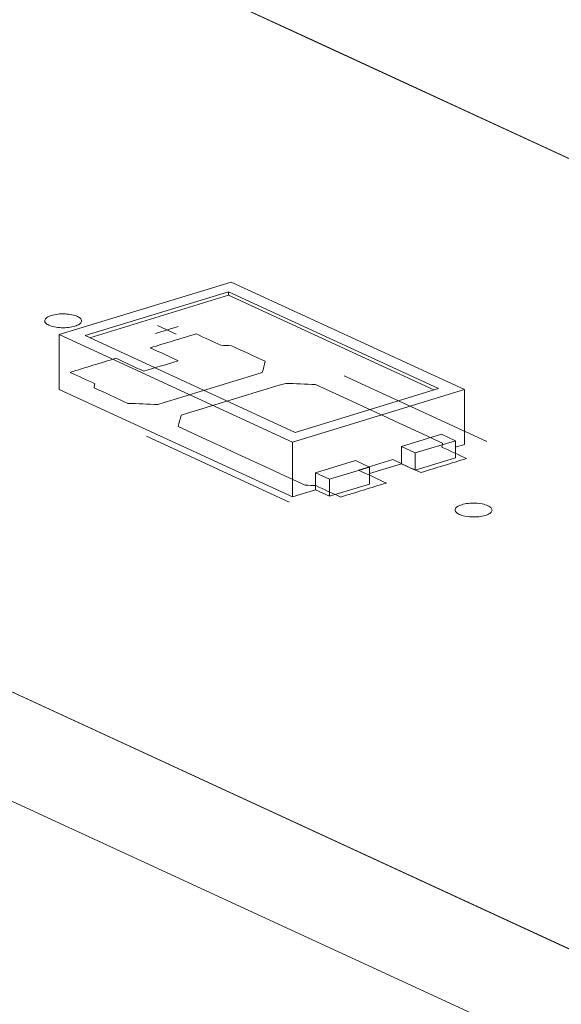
# Model space of a CAD drawing. Header units: inches. Extents: x -36 to 647, y 177 to 609.
# Tile 47 of 256: x 281 to 288, y 264 to 277. Entities that reach past the tile are written whole.
import ezdxf

# ---------------------------------------------------------------- set-up
doc = ezdxf.new("R2010")
doc.units = ezdxf.units.IN
doc.header["$MEASUREMENT"] = 0
doc.layers.add('1', color=7, linetype='Continuous')

# ---------------------------------------------------------------- blocks, each defined once
blk = doc.blocks.new('block 3382')
at = {"layer": '1', "color": 155, "lineweight": 18, "true_color": 0x4c7299}
blk.add_lwpolyline([(345.001, 238.214), (269.112, 273.221)], dxfattribs=at)
blk = doc.blocks.new('block 3645')
at = {"layer": '1', "color": 155, "lineweight": 18, "true_color": 0x4c7299}
blk.add_lwpolyline([(284.438, 271.435), (281.598, 272.745)], dxfattribs=at)
blk = doc.blocks.new('block 3646')
at = {"layer": '1', "color": 155, "lineweight": 18, "true_color": 0x4c7299}
blk.add_lwpolyline([(286.377, 272.027), (284.438, 271.435)], dxfattribs=at)
blk = doc.blocks.new('block 3647')
at = {"layer": '1', "color": 155, "lineweight": 18, "true_color": 0x4c7299}
blk.add_lwpolyline([(283.537, 273.337), (286.377, 272.027)], dxfattribs=at)
blk = doc.blocks.new('block 3648')
at = {"layer": '1', "color": 155, "lineweight": 18, "true_color": 0x4c7299}
blk.add_lwpolyline([(283.573, 273.47), (281.246, 272.759)], dxfattribs=at)
blk = doc.blocks.new('block 3649')
at = {"layer": '1', "color": 155, "lineweight": 18, "true_color": 0x4c7299}
blk.add_lwpolyline([(281.246, 272.759), (284.402, 271.303)], dxfattribs=at)
blk = doc.blocks.new('block 3650')
at = {"layer": '1', "color": 155, "lineweight": 18, "true_color": 0x4c7299}
blk.add_lwpolyline([(284.402, 271.303), (286.729, 272.014)], dxfattribs=at)
blk = doc.blocks.new('block 3651')
at = {"layer": '1', "color": 155, "lineweight": 18, "true_color": 0x4c7299}
blk.add_lwpolyline([(281.598, 272.745), (283.537, 273.337)], dxfattribs=at)
blk = doc.blocks.new('block 3652')
at = {"layer": '1', "color": 155, "lineweight": 18, "true_color": 0x4c7299}
blk.add_lwpolyline([(284.902, 270.8), (284.712, 270.888)], dxfattribs=at)
blk = doc.blocks.new('block 3653')
at = {"layer": '1', "color": 155, "lineweight": 18, "true_color": 0x4c7299}
blk.add_lwpolyline([(286.608, 271.322), (286.419, 271.409)], dxfattribs=at)
blk = doc.blocks.new('block 3654')
at = {"layer": '1', "color": 155, "lineweight": 18, "true_color": 0x4c7299}
blk.add_lwpolyline([(286.065, 271.156), (286.608, 271.322)], dxfattribs=at)
blk = doc.blocks.new('block 3655')
at = {"layer": '1', "color": 155, "lineweight": 18, "true_color": 0x4c7299}
blk.add_lwpolyline([(286.729, 272.014), (283.573, 273.47)], dxfattribs=at)
blk = doc.blocks.new('block 3656')
at = {"layer": '1', "color": 155, "lineweight": 18, "true_color": 0x4c7299}
blk.add_lwpolyline([(285.255, 271.054), (285.445, 270.966)], dxfattribs=at)
blk = doc.blocks.new('block 3657')
at = {"layer": '1', "color": 155, "lineweight": 18, "true_color": 0x4c7299}
blk.add_lwpolyline([(285.445, 270.966), (284.902, 270.8)], dxfattribs=at)
blk = doc.blocks.new('block 3658')
at = {"layer": '1', "color": 155, "lineweight": 18, "true_color": 0x4c7299}
blk.add_lwpolyline([(285.876, 271.243), (286.065, 271.156)], dxfattribs=at)
blk = doc.blocks.new('block 3935')
at = {"layer": '1', "color": 155, "lineweight": 18, "true_color": 0x4c7299}
blk.add_lwpolyline([(283.072, 277.486), (351.804, 245.781)], dxfattribs=at)
blk = doc.blocks.new('block 5240')
at = {"layer": '1', "color": 155, "lineweight": 18, "true_color": 0x4c7299}
blk.add_lwpolyline([(345.001, 236.731), (269.112, 271.738)], dxfattribs=at)
blk = doc.blocks.new('block 5458')
at = {"layer": '1', "color": 155, "lineweight": 18, "true_color": 0x4c7299}
blk.add_lwpolyline([(283.537, 273.291), (283.537, 273.337)], dxfattribs=at)
blk = doc.blocks.new('block 5459')
at = {"layer": '1', "color": 155, "lineweight": 18, "true_color": 0x4c7299}
blk.add_lwpolyline([(281.246, 272.759), (281.246, 272.017)], dxfattribs=at)
blk = doc.blocks.new('block 5460')
at = {"layer": '1', "color": 155, "lineweight": 18, "true_color": 0x4c7299}
blk.add_lwpolyline([(284.402, 271.303), (284.402, 270.561)], dxfattribs=at)
blk = doc.blocks.new('block 5461')
at = {"layer": '1', "color": 155, "lineweight": 18, "true_color": 0x4c7299}
blk.add_lwpolyline([(286.729, 272.014), (286.729, 271.272)], dxfattribs=at)
blk = doc.blocks.new('block 5462')
at = {"layer": '1', "color": 155, "lineweight": 18, "true_color": 0x4c7299}
blk.add_lwpolyline([(281.658, 272.717), (283.537, 273.291)], dxfattribs=at)
blk = doc.blocks.new('block 5463')
at = {"layer": '1', "color": 155, "lineweight": 18, "true_color": 0x4c7299}
blk.add_lwpolyline([(283.537, 273.291), (286.317, 272.009)], dxfattribs=at)
blk = doc.blocks.new('block 5464')
at = {"layer": '1', "color": 155, "lineweight": 18, "true_color": 0x4c7299}
blk.add_lwpolyline([(285.876, 271.243), (285.876, 271.011)], dxfattribs=at)
blk = doc.blocks.new('block 5465')
at = {"layer": '1', "color": 155, "lineweight": 18, "true_color": 0x4c7299}
blk.add_lwpolyline([(284.712, 270.888), (284.712, 270.656)], dxfattribs=at)
blk = doc.blocks.new('block 5466')
at = {"layer": '1', "color": 155, "lineweight": 18, "true_color": 0x4c7299}
blk.add_lwpolyline([(284.902, 270.8), (284.902, 270.569)], dxfattribs=at)
blk = doc.blocks.new('block 5467')
at = {"layer": '1', "color": 155, "lineweight": 18, "true_color": 0x4c7299}
blk.add_lwpolyline([(285.445, 270.966), (285.445, 270.735)], dxfattribs=at)
blk = doc.blocks.new('block 5468')
at = {"layer": '1', "color": 155, "lineweight": 18, "true_color": 0x4c7299}
blk.add_lwpolyline([(286.065, 271.156), (286.065, 270.924)], dxfattribs=at)
blk = doc.blocks.new('block 5469')
at = {"layer": '1', "color": 155, "lineweight": 18, "true_color": 0x4c7299}
blk.add_lwpolyline([(286.608, 271.322), (286.608, 271.09)], dxfattribs=at)
blk = doc.blocks.new('block 5470')
at = {"layer": '1', "color": 155, "lineweight": 18, "true_color": 0x4c7299}
blk.add_lwpolyline([(286.419, 271.409), (285.876, 271.243)], dxfattribs=at)
blk = doc.blocks.new('block 5471')
at = {"layer": '1', "color": 155, "lineweight": 18, "true_color": 0x4c7299}
blk.add_lwpolyline([(284.712, 270.888), (285.255, 271.054)], dxfattribs=at)
blk = doc.blocks.new('block 5472')
at = {"layer": '1', "color": 155, "lineweight": 18, "true_color": 0x4c7299}
blk.add_lwpolyline([(285.445, 270.735), (284.902, 270.569)], dxfattribs=at)
blk = doc.blocks.new('block 5473')
at = {"layer": '1', "color": 155, "lineweight": 18, "true_color": 0x4c7299}
blk.add_lwpolyline([(286.065, 270.924), (286.608, 271.09)], dxfattribs=at)
blk = doc.blocks.new('block 5474')
at = {"layer": '1', "color": 155, "lineweight": 18, "true_color": 0x4c7299}
blk.add_lwpolyline([(284.902, 270.569), (284.712, 270.656)], dxfattribs=at)
blk = doc.blocks.new('block 5475')
at = {"layer": '1', "color": 155, "lineweight": 18, "true_color": 0x4c7299}
blk.add_lwpolyline([(285.876, 271.011), (286.065, 270.924)], dxfattribs=at)
blk = doc.blocks.new('block 5476')
at = {"layer": '1', "color": 155, "lineweight": 18, "true_color": 0x4c7299}
blk.add_lwpolyline([(281.246, 272.017), (284.402, 270.561)], dxfattribs=at)
blk = doc.blocks.new('block 5477')
at = {"layer": '1', "color": 155, "lineweight": 18, "true_color": 0x4c7299}
blk.add_lwpolyline([(284.402, 270.561), (284.712, 270.656)], dxfattribs=at)
blk = doc.blocks.new('block 5478')
at = {"layer": '1', "color": 155, "lineweight": 18, "true_color": 0x4c7299}
blk.add_lwpolyline([(286.608, 271.235), (286.729, 271.272)], dxfattribs=at)
blk = doc.blocks.new('block 5479')
at = {"layer": '1', "color": 155, "lineweight": 18, "true_color": 0x4c7299}
blk.add_lwpolyline([(285.445, 270.88), (285.876, 271.011)], dxfattribs=at)
blk = doc.blocks.new('block 5803')
at = {"layer": '1', "color": 18, "lineweight": 13, "true_color": 0x4c0000}
blk.add_lwpolyline([(284.357, 270.492), (282.425, 271.383)], dxfattribs=at)
blk = doc.blocks.new('block 5811')
at = {"layer": '1', "color": 18, "lineweight": 13, "true_color": 0x4c0000}
blk.add_lwpolyline([(345.001, 238.214), (269.112, 273.221)], dxfattribs=at)
blk = doc.blocks.new('block 5837')
at = {"layer": '1', "color": 18, "lineweight": 13, "true_color": 0x4c0000}
blk.add_lwpolyline([(345.001, 238.214), (269.112, 273.221)], dxfattribs=at)
blk = doc.blocks.new('block 5845')
at = {"layer": '1', "color": 18, "lineweight": 13, "true_color": 0x4c0000}
blk.add_lwpolyline([(284.357, 270.492), (282.425, 271.383)], dxfattribs=at)
blk = doc.blocks.new('block 5992')
at = {"layer": '1', "color": 18, "lineweight": 13, "true_color": 0x4c0000}
blk.add_lwpolyline([(282.546, 272.775), (282.856, 272.87)], dxfattribs=at)
blk = doc.blocks.new('block 5994')
at = {"layer": '1', "color": 18, "lineweight": 13, "true_color": 0x4c0000}
blk.add_lwpolyline([(282.575, 272.881), (282.828, 272.764)], dxfattribs=at)
blk = doc.blocks.new('block 6007')
at = {"layer": '1', "color": 18, "lineweight": 13, "true_color": 0x4c0000}
blk.add_lwpolyline([(287.035, 271.31), (285.103, 272.201)], dxfattribs=at)
blk = doc.blocks.new('block 6021')
at = {"layer": '1', "color": 18, "lineweight": 13, "true_color": 0x4c0000}
blk.add_lwpolyline([(287.035, 271.31), (285.103, 272.201)], dxfattribs=at)
blk = doc.blocks.new('block 6024')
at = {"layer": '1', "color": 18, "lineweight": 13, "true_color": 0x4c0000}
blk.add_lwpolyline([(282.575, 272.881), (282.828, 272.764)], dxfattribs=at)
blk = doc.blocks.new('block 6040')
at = {"layer": '1', "color": 18, "lineweight": 13, "true_color": 0x4c0000}
blk.add_lwpolyline([(282.546, 272.775), (282.856, 272.87)], dxfattribs=at)
blk = doc.blocks.new('block 6051')
at = {"layer": '1', "color": 18, "lineweight": 13, "true_color": 0x4c0000}
blk.add_lwpolyline([(283.072, 277.486), (351.804, 245.781)], dxfattribs=at)
blk = doc.blocks.new('block 6054')
at = {"layer": '1', "color": 18, "lineweight": 13, "true_color": 0x4c0000}
blk.add_lwpolyline([(283.072, 277.486), (351.804, 245.781)], dxfattribs=at)
blk = doc.blocks.new('block 9164')
at = {"layer": '1', "color": 18, "lineweight": 13, "true_color": 0x4c0000}
for points in [[(220.836, 306.195), (268.057, 284.413), (271.008, 283.051), (272.484, 282.37), (272.893, 282.043), (272.116, 281.701), (272.343, 280.83), (274.504, 280.502), (276.397, 280.566), (277.872, 279.885), (279.348, 279.204), (280.086, 278.864), (279.532, 278.556), (279.249, 277.688), (281.167, 277.191), (283.261, 277.399), (284.736, 276.719), (287.688, 275.357), (311.298, 264.466)], [(311.506, 253.665), (287.896, 264.556), (276.09, 270.002), (270.188, 272.725), (269.45, 273.065), (269.151, 273.233), (269.6, 273.374), (270.201, 274.218), (268.488, 274.81), (266.272, 274.531)]]:
    blk.add_lwpolyline(points, dxfattribs=at)
blk = doc.blocks.new('block 9178')
at = {"layer": '1', "color": 18, "lineweight": 13, "true_color": 0x4c0000}
blk.add_open_spline([(284.034, 272.397), (284.021, 272.346), (284.007, 272.295), (283.994, 272.245), (283.522, 272.1), (283.051, 271.956), (282.579, 271.812), (282.444, 271.818), (282.308, 271.823), (282.173, 271.828), (282.021, 271.898), (281.869, 271.969), (281.716, 272.039), (281.72, 272.057), (281.723, 272.075), (281.726, 272.094), (281.615, 272.145), (281.503, 272.197), (281.392, 272.248), (281.599, 272.311), (281.805, 272.375), (282.012, 272.438), (282.138, 272.379), (282.265, 272.321), (282.391, 272.263), (282.546, 272.31), (282.701, 272.358), (282.856, 272.405), (282.73, 272.463), (282.604, 272.522), (282.478, 272.58), (282.684, 272.643), (282.891, 272.706), (283.098, 272.769), (283.21, 272.718), (283.321, 272.667), (283.433, 272.615), (283.481, 272.613), (283.53, 272.61), (283.578, 272.608), (283.73, 272.537), (283.882, 272.467), (284.034, 272.397)], degree=3, knots=[0, 0, 0, 0, 1, 1, 1, 2, 2, 2, 3, 3, 3, 4, 4, 4, 5, 5, 5, 6, 6, 6, 7, 7, 7, 8, 8, 8, 9, 9, 9, 10, 10, 10, 11, 11, 11, 12, 12, 12, 13, 13, 13, 14, 14, 14, 14], dxfattribs=at)
blk = doc.blocks.new('block 9208')
at = {"layer": '1', "color": 18, "lineweight": 13, "true_color": 0x4c0000}
blk.add_open_spline([(284.034, 272.397), (284.021, 272.346), (284.007, 272.295), (283.994, 272.245), (283.522, 272.1), (283.051, 271.956), (282.579, 271.812), (282.444, 271.818), (282.308, 271.823), (282.173, 271.828), (282.021, 271.898), (281.869, 271.969), (281.716, 272.039), (281.72, 272.057), (281.723, 272.075), (281.726, 272.094), (281.615, 272.145), (281.503, 272.197), (281.392, 272.248), (281.599, 272.311), (281.805, 272.375), (282.012, 272.438), (282.138, 272.379), (282.265, 272.321), (282.391, 272.263), (282.546, 272.31), (282.701, 272.358), (282.856, 272.405), (282.73, 272.463), (282.604, 272.522), (282.478, 272.58), (282.684, 272.643), (282.891, 272.706), (283.098, 272.769), (283.21, 272.718), (283.321, 272.667), (283.433, 272.615), (283.481, 272.613), (283.53, 272.61), (283.578, 272.608), (283.73, 272.537), (283.882, 272.467), (284.034, 272.397)], degree=3, knots=[0, 0, 0, 0, 1, 1, 1, 2, 2, 2, 3, 3, 3, 4, 4, 4, 5, 5, 5, 6, 6, 6, 7, 7, 7, 8, 8, 8, 9, 9, 9, 10, 10, 10, 11, 11, 11, 12, 12, 12, 13, 13, 13, 14, 14, 14, 14], dxfattribs=at)
blk = doc.blocks.new('block 9282')
at = {"layer": '1', "color": 18, "lineweight": 13, "true_color": 0x4c0000}
blk.add_open_spline([(284.034, 272.397), (284.021, 272.346), (284.007, 272.295), (283.994, 272.245), (283.522, 272.1), (283.051, 271.956), (282.579, 271.812), (282.444, 271.818), (282.308, 271.823), (282.173, 271.828), (282.021, 271.898), (281.869, 271.969), (281.716, 272.039), (281.72, 272.057), (281.723, 272.075), (281.726, 272.094), (281.615, 272.145), (281.503, 272.197), (281.392, 272.248), (281.599, 272.311), (281.805, 272.375), (282.012, 272.438), (282.138, 272.379), (282.265, 272.321), (282.391, 272.263), (282.546, 272.31), (282.701, 272.358), (282.856, 272.405), (282.73, 272.463), (282.604, 272.522), (282.478, 272.58), (282.684, 272.643), (282.891, 272.706), (283.098, 272.769), (283.21, 272.718), (283.321, 272.667), (283.433, 272.615), (283.481, 272.613), (283.53, 272.61), (283.578, 272.608), (283.73, 272.537), (283.882, 272.467), (284.034, 272.397)], degree=3, knots=[0, 0, 0, 0, 1, 1, 1, 2, 2, 2, 3, 3, 3, 4, 4, 4, 5, 5, 5, 6, 6, 6, 7, 7, 7, 8, 8, 8, 9, 9, 9, 10, 10, 10, 11, 11, 11, 12, 12, 12, 13, 13, 13, 14, 14, 14, 14], dxfattribs=at)
blk = doc.blocks.new('block 9294')
at = {"layer": '1', "color": 18, "lineweight": 13, "true_color": 0x4c0000}
blk.add_open_spline([(286.139, 270.891), (286.345, 270.954), (286.552, 271.017), (286.759, 271.081), (286.648, 271.132), (286.536, 271.184), (286.424, 271.235), (286.428, 271.253), (286.431, 271.272), (286.434, 271.29), (285.861, 271.554), (285.289, 271.818), (284.716, 272.083), (284.58, 272.088), (284.445, 272.094), (284.31, 272.099), (283.838, 271.955), (283.366, 271.811), (282.895, 271.667), (282.881, 271.616), (282.868, 271.565), (282.854, 271.514), (283.427, 271.25), (284, 270.985), (284.573, 270.721), (284.621, 270.719), (284.67, 270.716), (284.718, 270.714), (284.83, 270.662), (284.941, 270.611), (285.053, 270.559), (285.26, 270.622), (285.466, 270.686), (285.673, 270.749), (285.547, 270.807), (285.421, 270.865), (285.295, 270.924), (285.45, 270.971), (285.605, 271.018), (285.76, 271.066), (285.886, 271.008), (286.012, 270.949), (286.139, 270.891)], degree=3, knots=[0, 0, 0, 0, 1, 1, 1, 2, 2, 2, 3, 3, 3, 4, 4, 4, 5, 5, 5, 6, 6, 6, 7, 7, 7, 8, 8, 8, 9, 9, 9, 10, 10, 10, 11, 11, 11, 12, 12, 12, 13, 13, 13, 14, 14, 14, 14], dxfattribs=at)
blk = doc.blocks.new('block 9383')
at = {"layer": '1', "color": 18, "lineweight": 13, "true_color": 0x4c0000}
blk.add_open_spline([(286.139, 270.891), (286.345, 270.954), (286.552, 271.017), (286.759, 271.081), (286.648, 271.132), (286.536, 271.184), (286.424, 271.235), (286.428, 271.253), (286.431, 271.272), (286.434, 271.29), (285.861, 271.554), (285.289, 271.818), (284.716, 272.083), (284.58, 272.088), (284.445, 272.094), (284.31, 272.099), (283.838, 271.955), (283.366, 271.811), (282.895, 271.667), (282.881, 271.616), (282.868, 271.565), (282.854, 271.514), (283.427, 271.25), (284, 270.985), (284.573, 270.721), (284.621, 270.719), (284.67, 270.716), (284.718, 270.714), (284.83, 270.662), (284.941, 270.611), (285.053, 270.559), (285.26, 270.622), (285.466, 270.686), (285.673, 270.749), (285.547, 270.807), (285.421, 270.865), (285.295, 270.924), (285.45, 270.971), (285.605, 271.018), (285.76, 271.066), (285.886, 271.008), (286.012, 270.949), (286.139, 270.891)], degree=3, knots=[0, 0, 0, 0, 1, 1, 1, 2, 2, 2, 3, 3, 3, 4, 4, 4, 5, 5, 5, 6, 6, 6, 7, 7, 7, 8, 8, 8, 9, 9, 9, 10, 10, 10, 11, 11, 11, 12, 12, 12, 13, 13, 13, 14, 14, 14, 14], dxfattribs=at)
blk = doc.blocks.new('block 9443')
at = {"layer": '1', "color": 18, "lineweight": 13, "true_color": 0x4c0000}
blk.add_open_spline([(286.139, 270.891), (286.345, 270.954), (286.552, 271.017), (286.759, 271.081), (286.648, 271.132), (286.536, 271.184), (286.424, 271.235), (286.428, 271.253), (286.431, 271.272), (286.434, 271.29), (285.861, 271.554), (285.289, 271.818), (284.716, 272.083), (284.58, 272.088), (284.445, 272.094), (284.31, 272.099), (283.838, 271.955), (283.366, 271.811), (282.895, 271.667), (282.881, 271.616), (282.868, 271.565), (282.854, 271.514), (283.427, 271.25), (284, 270.985), (284.573, 270.721), (284.621, 270.719), (284.67, 270.716), (284.718, 270.714), (284.83, 270.662), (284.941, 270.611), (285.053, 270.559), (285.26, 270.622), (285.466, 270.686), (285.673, 270.749), (285.547, 270.807), (285.421, 270.865), (285.295, 270.924), (285.45, 270.971), (285.605, 271.018), (285.76, 271.066), (285.886, 271.008), (286.012, 270.949), (286.139, 270.891)], degree=3, knots=[0, 0, 0, 0, 1, 1, 1, 2, 2, 2, 3, 3, 3, 4, 4, 4, 5, 5, 5, 6, 6, 6, 7, 7, 7, 8, 8, 8, 9, 9, 9, 10, 10, 10, 11, 11, 11, 12, 12, 12, 13, 13, 13, 14, 14, 14, 14], dxfattribs=at)
blk = doc.blocks.new('block 9463')
at = {"layer": '1', "color": 18, "lineweight": 13, "true_color": 0x4c0000}
blk.add_open_spline([(286.139, 270.891), (286.345, 270.954), (286.552, 271.017), (286.759, 271.081), (286.648, 271.132), (286.536, 271.184), (286.424, 271.235), (286.428, 271.253), (286.431, 271.272), (286.434, 271.29), (285.861, 271.554), (285.289, 271.818), (284.716, 272.083), (284.58, 272.088), (284.445, 272.094), (284.31, 272.099), (283.838, 271.955), (283.366, 271.811), (282.895, 271.667), (282.881, 271.616), (282.868, 271.565), (282.854, 271.514), (283.427, 271.25), (284, 270.985), (284.573, 270.721), (284.621, 270.719), (284.67, 270.716), (284.718, 270.714), (284.83, 270.662), (284.941, 270.611), (285.053, 270.559), (285.26, 270.622), (285.466, 270.686), (285.673, 270.749), (285.547, 270.807), (285.421, 270.865), (285.295, 270.924), (285.45, 270.971), (285.605, 271.018), (285.76, 271.066), (285.886, 271.008), (286.012, 270.949), (286.139, 270.891)], degree=3, knots=[0, 0, 0, 0, 1, 1, 1, 2, 2, 2, 3, 3, 3, 4, 4, 4, 5, 5, 5, 6, 6, 6, 7, 7, 7, 8, 8, 8, 9, 9, 9, 10, 10, 10, 11, 11, 11, 12, 12, 12, 13, 13, 13, 14, 14, 14, 14], dxfattribs=at)
blk = doc.blocks.new('block 9468')
at = {"layer": '1', "color": 18, "lineweight": 13, "true_color": 0x4c0000}
blk.add_open_spline([(284.034, 272.397), (284.021, 272.346), (284.007, 272.295), (283.994, 272.245), (283.522, 272.1), (283.051, 271.956), (282.579, 271.812), (282.444, 271.818), (282.308, 271.823), (282.173, 271.828), (282.021, 271.898), (281.869, 271.969), (281.716, 272.039), (281.72, 272.057), (281.723, 272.075), (281.726, 272.094), (281.615, 272.145), (281.503, 272.197), (281.392, 272.248), (281.599, 272.311), (281.805, 272.375), (282.012, 272.438), (282.138, 272.379), (282.265, 272.321), (282.391, 272.263), (282.546, 272.31), (282.701, 272.358), (282.856, 272.405), (282.73, 272.463), (282.604, 272.522), (282.478, 272.58), (282.684, 272.643), (282.891, 272.706), (283.098, 272.769), (283.21, 272.718), (283.321, 272.667), (283.433, 272.615), (283.481, 272.613), (283.53, 272.61), (283.578, 272.608), (283.73, 272.537), (283.882, 272.467), (284.034, 272.397)], degree=3, knots=[0, 0, 0, 0, 1, 1, 1, 2, 2, 2, 3, 3, 3, 4, 4, 4, 5, 5, 5, 6, 6, 6, 7, 7, 7, 8, 8, 8, 9, 9, 9, 10, 10, 10, 11, 11, 11, 12, 12, 12, 13, 13, 13, 14, 14, 14, 14], dxfattribs=at)
blk = doc.blocks.new('block 9548')
at = {"layer": '1', "color": 18, "lineweight": 13, "true_color": 0x4c0000}
for points in [[(220.836, 306.195), (268.057, 284.413), (271.008, 283.051), (272.484, 282.37), (272.893, 282.043), (272.116, 281.701), (272.343, 280.83), (274.504, 280.502), (276.397, 280.566), (277.872, 279.885), (279.348, 279.204), (280.086, 278.864), (279.532, 278.556), (279.249, 277.688), (281.167, 277.191), (283.261, 277.399), (284.736, 276.719), (287.688, 275.357), (311.298, 264.466)], [(311.506, 253.665), (287.896, 264.556), (276.09, 270.002), (270.188, 272.725), (269.45, 273.065), (269.151, 273.233), (269.6, 273.374), (270.201, 274.218), (268.488, 274.81), (266.272, 274.531)]]:
    blk.add_lwpolyline(points, dxfattribs=at)
blk = doc.blocks.new('block 9802')
at = {"layer": '1', "color": 18, "lineweight": 13, "true_color": 0x4c0000}
blk.add_lwpolyline([(281.14, 273.018), (281.159, 273.024), (281.18, 273.028), (281.202, 273.032), (281.226, 273.035), (281.25, 273.038), (281.275, 273.039), (281.325, 273.039), (281.349, 273.037), (281.372, 273.035), (281.416, 273.028), (281.437, 273.024), (281.457, 273.018), (281.475, 273.012), (281.492, 273.005), (281.507, 272.997), (281.52, 272.989), (281.53, 272.981), (281.538, 272.972), (281.544, 272.963), (281.547, 272.955), (281.548, 272.946), (281.547, 272.936), (281.543, 272.927), (281.537, 272.918), (281.529, 272.909), (281.518, 272.901), (281.505, 272.893), (281.49, 272.885), (281.474, 272.879), (281.456, 272.873), (281.437, 272.867), (281.416, 272.863), (281.394, 272.859), (281.37, 272.856), (281.346, 272.853), (281.321, 272.852), (281.271, 272.852), (281.247, 272.854), (281.224, 272.856), (281.18, 272.863), (281.159, 272.867), (281.139, 272.873), (281.121, 272.879), (281.104, 272.886), (281.089, 272.894), (281.077, 272.902), (281.066, 272.91), (281.058, 272.919), (281.052, 272.928), (281.049, 272.937), (281.048, 272.946), (281.049, 272.955), (281.053, 272.964), (281.059, 272.973), (281.067, 272.982), (281.078, 272.99), (281.091, 272.998), (281.106, 273.006), (281.123, 273.012), (281.14, 273.018)], dxfattribs=at)
blk = doc.blocks.new('block 9810')
at = {"layer": '1', "color": 18, "lineweight": 13, "true_color": 0x4c0000}
blk.add_lwpolyline([(286.695, 270.456), (286.714, 270.461), (286.735, 270.466), (286.757, 270.47), (286.78, 270.473), (286.805, 270.475), (286.83, 270.477), (286.879, 270.477), (286.904, 270.475), (286.927, 270.473), (286.971, 270.466), (286.992, 270.461), (287.011, 270.456), (287.03, 270.449), (287.047, 270.442), (287.062, 270.435), (287.074, 270.427), (287.085, 270.418), (287.093, 270.41), (287.098, 270.401), (287.102, 270.392), (287.103, 270.383), (287.102, 270.374), (287.098, 270.365), (287.092, 270.356), (287.083, 270.347), (287.073, 270.338), (287.06, 270.33), (287.045, 270.323), (287.028, 270.316), (287.011, 270.31), (286.992, 270.305), (286.971, 270.3), (286.949, 270.296), (286.925, 270.293), (286.901, 270.291), (286.876, 270.29), (286.826, 270.29), (286.802, 270.291), (286.779, 270.294), (286.735, 270.3), (286.714, 270.305), (286.694, 270.311), (286.676, 270.317), (286.659, 270.324), (286.644, 270.332), (286.631, 270.34), (286.621, 270.348), (286.613, 270.357), (286.607, 270.365), (286.604, 270.374), (286.603, 270.383), (286.604, 270.392), (286.608, 270.402), (286.614, 270.411), (286.622, 270.42), (286.633, 270.428), (286.646, 270.436), (286.661, 270.443), (286.677, 270.45), (286.695, 270.456)], dxfattribs=at)
blk = doc.blocks.new('block 9813')
at = {"layer": '1', "color": 18, "lineweight": 13, "true_color": 0x4c0000}
blk.add_lwpolyline([(281.14, 273.018), (281.159, 273.024), (281.18, 273.028), (281.202, 273.032), (281.226, 273.035), (281.25, 273.038), (281.275, 273.039), (281.325, 273.039), (281.349, 273.037), (281.372, 273.035), (281.416, 273.028), (281.437, 273.024), (281.457, 273.018), (281.475, 273.012), (281.492, 273.005), (281.507, 272.997), (281.52, 272.989), (281.53, 272.981), (281.538, 272.972), (281.544, 272.963), (281.547, 272.955), (281.548, 272.946), (281.547, 272.936), (281.543, 272.927), (281.537, 272.918), (281.529, 272.909), (281.518, 272.901), (281.505, 272.893), (281.49, 272.885), (281.474, 272.879), (281.456, 272.873), (281.437, 272.867), (281.416, 272.863), (281.394, 272.859), (281.37, 272.856), (281.346, 272.853), (281.321, 272.852), (281.271, 272.852), (281.247, 272.854), (281.224, 272.856), (281.18, 272.863), (281.159, 272.867), (281.139, 272.873), (281.121, 272.879), (281.104, 272.886), (281.089, 272.894), (281.077, 272.902), (281.066, 272.91), (281.058, 272.919), (281.052, 272.928), (281.049, 272.937), (281.048, 272.946), (281.049, 272.955), (281.053, 272.964), (281.059, 272.973), (281.067, 272.982), (281.078, 272.99), (281.091, 272.998), (281.106, 273.006), (281.123, 273.012), (281.14, 273.018)], dxfattribs=at)
blk = doc.blocks.new('block 9816')
at = {"layer": '1', "color": 18, "lineweight": 13, "true_color": 0x4c0000}
blk.add_lwpolyline([(286.695, 270.456), (286.714, 270.461), (286.735, 270.466), (286.757, 270.47), (286.78, 270.473), (286.805, 270.475), (286.83, 270.477), (286.879, 270.477), (286.904, 270.475), (286.927, 270.473), (286.971, 270.466), (286.992, 270.461), (287.011, 270.456), (287.03, 270.449), (287.047, 270.442), (287.062, 270.435), (287.074, 270.427), (287.085, 270.418), (287.093, 270.41), (287.098, 270.401), (287.102, 270.392), (287.103, 270.383), (287.102, 270.374), (287.098, 270.365), (287.092, 270.356), (287.083, 270.347), (287.073, 270.338), (287.06, 270.33), (287.045, 270.323), (287.028, 270.316), (287.011, 270.31), (286.992, 270.305), (286.971, 270.3), (286.949, 270.296), (286.925, 270.293), (286.901, 270.291), (286.876, 270.29), (286.826, 270.29), (286.802, 270.291), (286.779, 270.294), (286.735, 270.3), (286.714, 270.305), (286.694, 270.311), (286.676, 270.317), (286.659, 270.324), (286.644, 270.332), (286.631, 270.34), (286.621, 270.348), (286.613, 270.357), (286.607, 270.365), (286.604, 270.374), (286.603, 270.383), (286.604, 270.392), (286.608, 270.402), (286.614, 270.411), (286.622, 270.42), (286.633, 270.428), (286.646, 270.436), (286.661, 270.443), (286.677, 270.45), (286.695, 270.456)], dxfattribs=at)

msp = doc.modelspace()

# ---------------------------------------------------------------- block references
at = {"layer": '1'}
for name in ['block 9164', 'block 9548', 'block 3935', 'block 6051', 'block 6054', 'block 3648', 'block 3655', 'block 3651', 'block 3647', 'block 5458', 'block 3382', 'block 5811', 'block 5837', 'block 5462', 'block 5463', 'block 9802', 'block 9813', 'block 5992', 'block 6040', 'block 5994', 'block 6024', 'block 3649', 'block 5459', 'block 9178', 'block 9208', 'block 9282', 'block 9468', 'block 3645', 'block 6007', 'block 6021', 'block 5476', 'block 9294', 'block 9383', 'block 9443', 'block 9463', 'block 3650', 'block 3646', 'block 5461', 'block 5240', 'block 5803', 'block 5845', 'block 5470', 'block 3653', 'block 5460', 'block 3658', 'block 5464', 'block 3654', 'block 5469', 'block 5478', 'block 5468', 'block 5473', 'block 5471', 'block 3657', 'block 3656', 'block 5479', 'block 5467', 'block 5475', 'block 3652', 'block 5465', 'block 5466', 'block 5472', 'block 5477', 'block 5474', 'block 9810', 'block 9816']:
    msp.add_blockref(name, (0, 0), dxfattribs=at)

doc.saveas('drawing.dxf')
